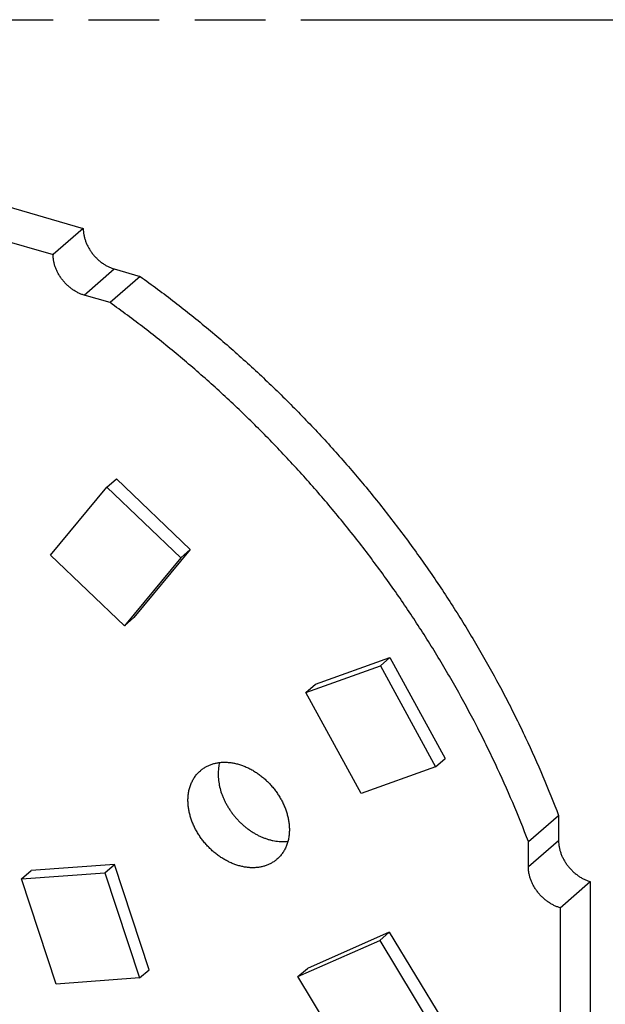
# Model space of a CAD drawing. Header units: millimetres. Extents: x 0 to 210, y 0 to 297.
# Tile 7 of 9: x 104 to 120, y 231 to 258. Entities that reach past the tile are written whole.
import ezdxf

# ---------------------------------------------------------------- set-up
doc = ezdxf.new("R2010")
doc.units = ezdxf.units.MM
doc.header["$LTSCALE"] = 19.36
doc.linetypes.add('PHANTOM', pattern=[0.8, 0.45, -0.05, 0.1, -0.05, 0.1, -0.05])
doc.layers.get('0').update_dxf_attribs({"linetype": 'CONTINUOUS'})
doc.layers.add('DEFAULT_3', color=7, linetype='PHANTOM')

msp = doc.modelspace()

# ---------------------------------------------------------------- linework, layer by layer
at = {"color": 7, "linetype": 'Continuous'}
for p, q in [((92.274, 255.9756), (106.1304, 251.9756)), ((91.449, 255.2611), (105.3054, 251.2611)), ((106.1304, 251.9756), (105.3054, 251.2611)), ((106.1503, 250.1512), (106.9753, 250.8657)), ((106.9753, 250.8657), (107.6874, 250.6601)), ((107.6874, 250.6601), (106.8624, 249.9456)), ((106.8624, 249.9456), (106.1503, 250.1512)), ((106.7769, 244.9003), (107.0369, 245.1255)), ((107.0369, 245.1255), (109.0534, 243.1966)), ((105.2377, 243.0401), (106.7769, 244.9003)), ((106.7769, 244.9003), (108.7934, 242.9714)), ((109.0534, 243.1966), (107.5142, 241.3363)), ((109.0534, 243.1966), (108.7934, 242.9714)), ((107.2542, 241.1112), (105.2377, 243.0401)), ((108.7934, 242.9714), (107.2542, 241.1112)), ((107.2542, 241.1112), (107.5142, 241.3363)), ((112.4756, 239.5124), (114.5092, 240.246)), ((114.5092, 240.246), (114.2492, 240.0208)), ((114.5092, 240.246), (116.0186, 237.4861)), ((112.2156, 239.2872), (114.2492, 240.0208)), ((114.2492, 240.0208), (115.7586, 237.2609)), ((112.2156, 239.2872), (112.4756, 239.5124)), ((113.7249, 236.5273), (112.2156, 239.2872)), ((115.7586, 237.2609), (116.0186, 237.4861)), ((115.7586, 237.2609), (113.7249, 236.5273)), ((118.2957, 235.2118), (119.1207, 235.9263)), ((119.1207, 235.9263), (119.1207, 235.2352)), ((118.2957, 234.5208), (118.2957, 235.2118)), ((106.982, 234.5881), (104.7025, 234.4192)), ((106.722, 234.3629), (106.982, 234.5881)), ((107.927, 231.7101), (106.982, 234.5881)), ((104.4425, 234.194), (104.7025, 234.4192)), ((104.4425, 234.194), (106.722, 234.3629)), ((105.3875, 231.3161), (104.4425, 234.194)), ((106.722, 234.3629), (107.667, 231.485)), ((119.1618, 233.4047), (119.9868, 234.1192)), ((119.9868, 234.1192), (119.9868, 220.2628)), ((119.1618, 233.4047), (119.1618, 219.5483)), ((114.4938, 232.7386), (112.2581, 231.7465)), ((114.2338, 232.5135), (114.4938, 232.7386)), ((114.4938, 232.7386), (115.9267, 230.3688)), ((111.9981, 231.5213), (114.2338, 232.5135)), ((114.2338, 232.5135), (115.6667, 230.1436)), ((111.9981, 231.5213), (112.2581, 231.7465)), ((107.667, 231.485), (105.3875, 231.3161)), ((107.667, 231.485), (107.927, 231.7101)), ((113.4309, 229.1514), (111.9981, 231.5213))]:
    msp.add_line(p, q, dxfattribs=at)
at = {"color": 9, "linetype": 'Continuous'}
msp.add_line((119.1207, 235.2352), (118.2957, 234.5208), dxfattribs=at)
at = {"color": 7, "linetype": 'Continuous'}
for centre, radius, start, end in [((106.9805, 251.9651), 0.8502, 179.29021, 180.00095), ((106.157, 251.2506), 0.8517, 179.29084, 180.00032)]:
    msp.add_arc(centre, radius, start, end, dxfattribs=at)
for points, knots in [([(106.1303, 251.9651), (106.1303, 251.9369), (106.1324, 251.8943), (106.1391, 251.8376), (106.1486, 251.7798), (106.1655, 251.7072), (106.1935, 251.6206), (106.2289, 251.535), (106.2714, 251.4512), (106.3207, 251.3698), (106.3763, 251.2918), (106.4376, 251.2178), (106.5041, 251.1485), (106.5752, 251.0846), (106.6501, 251.0266), (106.7282, 250.9752), (106.8088, 250.9308), (106.891, 250.8938), (106.9472, 250.8741), (106.9753, 250.8657)], [0, 0, 0, 0, 0.0572602, 0.0864854, 0.1160914, 0.1763807, 0.2380116, 0.3008121, 0.3645764, 0.4290722, 0.4940477, 0.5592387, 0.6243754, 0.6891894, 0.7534208, 0.8168246, 0.8791784, 0.940289, 1, 1, 1, 1]), ([(106.1503, 250.1512), (106.1222, 250.1597), (106.066, 250.1794), (105.9838, 250.2163), (105.9032, 250.2607), (105.8251, 250.3122), (105.7502, 250.3701), (105.6791, 250.434), (105.6126, 250.5033), (105.5513, 250.5773), (105.4957, 250.6554), (105.4464, 250.7367), (105.4039, 250.8206), (105.3685, 250.9062), (105.3405, 250.9927), (105.3236, 251.0654), (105.3141, 251.1232), (105.3074, 251.1799), (105.3053, 251.2224), (105.3053, 251.2506)], [0, 0, 0, 0, 0.059711, 0.1208216, 0.1831754, 0.2465792, 0.3108106, 0.3756246, 0.4407613, 0.5059523, 0.5709278, 0.6354236, 0.6991879, 0.7619884, 0.8236193, 0.8839086, 0.9135146, 0.9427398, 1, 1, 1, 1]), ([(107.6874, 250.6601), (108.006, 250.4324), (108.6363, 249.9639), (109.403, 249.3487), (110.0047, 248.8381), (110.5993, 248.3146), (111.1806, 247.7741), (111.7476, 247.2174), (112.3057, 246.6494), (112.9845, 245.9203), (113.7673, 245.0165), (114.5168, 244.0857), (115.2313, 243.1301), (115.9091, 242.1516), (116.4427, 241.3183), (116.8499, 240.6423), (117.2426, 239.9623), (117.6154, 239.2735), (117.9675, 238.5767), (118.3042, 237.8783), (118.6978, 236.9985), (118.9849, 236.2845), (119.1207, 235.9263)], [0, 0, 0, 0, 0.0621062, 0.1245496, 0.155881, 0.1872746, 0.2502158, 0.2817506, 0.3133168, 0.3765101, 0.4397351, 0.5029286, 0.5660275, 0.6289693, 0.6916925, 0.7229546, 0.7541396, 0.816247, 0.847158, 0.8779638, 0.9392308, 1, 1, 1, 1]), ([(118.2957, 235.2118), (118.1599, 235.57), (117.8728, 236.284), (117.4792, 237.1638), (117.1425, 237.8623), (116.7904, 238.559), (116.4176, 239.2478), (116.0249, 239.9278), (115.6177, 240.6038), (115.0841, 241.4372), (114.4063, 242.4156), (113.6918, 243.3713), (112.9423, 244.3021), (112.1595, 245.2058), (111.4807, 245.935), (110.9226, 246.5029), (110.3556, 247.0596), (109.7743, 247.6001), (109.1797, 248.1236), (108.578, 248.6342), (107.8113, 249.2494), (107.181, 249.718), (106.8624, 249.9456)], [0, 0, 0, 0, 0.0607692, 0.1220362, 0.152842, 0.183753, 0.2458604, 0.2770454, 0.3083075, 0.3710307, 0.4339725, 0.4970714, 0.5602649, 0.6234899, 0.6866832, 0.7182494, 0.7497842, 0.8127254, 0.844119, 0.8754504, 0.9378938, 1, 1, 1, 1]), ([(108.9915, 236.3406), (108.9915, 236.3611), (108.9924, 236.4018), (108.9965, 236.4623), (109.0034, 236.5217), (109.013, 236.5801), (109.0253, 236.6371), (109.0403, 236.6928), (109.058, 236.7469), (109.0783, 236.7995), (109.1012, 236.8504), (109.1266, 236.8994), (109.1545, 236.9466), (109.1849, 236.9917), (109.2176, 237.0347), (109.2526, 237.0756), (109.2899, 237.1142), (109.3162, 237.1384), (109.3297, 237.1501)], [0, 0, 0, 0, 0.0678485, 0.1348215, 0.2009298, 0.2661916, 0.3306328, 0.3942868, 0.4571947, 0.5194051, 0.580974, 0.6419641, 0.7024449, 0.7624915, 0.8221841, 0.8816075, 0.9408494, 1, 1, 1, 1]), ([(109.3297, 237.1501), (109.3412, 237.16), (109.3647, 237.1793), (109.4013, 237.2065), (109.4393, 237.2318), (109.4787, 237.2553), (109.5194, 237.2769), (109.5614, 237.2966), (109.6045, 237.3143), (109.6487, 237.33), (109.6939, 237.3437), (109.7402, 237.3554), (109.7873, 237.3651), (109.8353, 237.3727), (109.8841, 237.3783), (109.9504, 237.3829), (110.035, 237.3835), (110.1379, 237.3759), (110.2421, 237.36), (110.3471, 237.336), (110.4522, 237.3039), (110.5569, 237.264), (110.6605, 237.2166), (110.7625, 237.1618), (110.8623, 237.1), (110.9592, 237.0315), (111.0529, 236.9568), (111.1426, 236.8763), (111.228, 236.7904), (111.3085, 236.6996), (111.3836, 236.6044), (111.453, 236.5055), (111.5162, 236.4033), (111.5728, 236.2984), (111.6226, 236.1915), (111.6652, 236.0831), (111.7005, 235.974), (111.7281, 235.8646), (111.748, 235.7556), (111.7601, 235.6477), (111.7628, 235.576), (111.7628, 235.5406)], [0, 0, 0, 0, 0.0129521, 0.0259187, 0.0389141, 0.0519523, 0.0650472, 0.0782118, 0.0914587, 0.1047999, 0.1182465, 0.1318086, 0.1454956, 0.1593159, 0.1732768, 0.1873847, 0.2160557, 0.2453656, 0.2753285, 0.3059431, 0.3371937, 0.3690512, 0.4014747, 0.4344128, 0.4678047, 0.5015819, 0.5356695, 0.5699876, 0.6044527, 0.6389788, 0.6734791, 0.7078673, 0.7420586, 0.7759715, 0.8095289, 0.8426595, 0.8752993, 0.9073928, 0.9388947, 0.9697708, 1, 1, 1, 1]), ([(109.8568, 237.3751), (109.8501, 237.3497), (109.8412, 237.3111), (109.8321, 237.2589), (109.8245, 237.2056), (109.8182, 237.1376), (109.8165, 237.0828), (109.8165, 237.0551)], [0, 0, 0, 0, 0.2435333, 0.3668801, 0.491302, 0.7434122, 1, 1, 1, 1]), ([(109.8165, 237.0551), (109.8165, 237.0266), (109.8183, 236.9692), (109.8261, 236.8826), (109.839, 236.7951), (109.8632, 236.6771), (109.8974, 236.5595), (109.9408, 236.4435), (109.9783, 236.3568), (110.0204, 236.2712), (110.0668, 236.187), (110.1175, 236.1045), (110.1722, 236.0242), (110.2308, 235.9461), (110.293, 235.8707), (110.3586, 235.7983), (110.4273, 235.729), (110.4989, 235.6632), (110.5732, 235.601), (110.6498, 235.5429), (110.7284, 235.4888), (110.8088, 235.4391), (110.8907, 235.3939), (110.9738, 235.3535), (111.0577, 235.3179), (111.1421, 235.2872), (111.2268, 235.2617), (111.3114, 235.2414), (111.3956, 235.2263), (111.4791, 235.2166), (111.5616, 235.2122), (111.6427, 235.2133), (111.6962, 235.2176), (111.7225, 235.2207)], [0, 0, 0, 0, 0.0291209, 0.0587471, 0.0888677, 0.119465, 0.1819687, 0.2138325, 0.246047, 0.2785694, 0.3113538, 0.3443513, 0.3775109, 0.4107799, 0.4441046, 0.4774304, 0.5107032, 0.5438691, 0.5768753, 0.6096706, 0.6422063, 0.674436, 0.706317, 0.7378101, 0.768881, 0.7994999, 0.829643, 0.8592923, 0.8884368, 0.9170723, 0.9452023, 0.9728383, 1, 1, 1, 1]), ([(111.4246, 234.7311), (111.4131, 234.7212), (111.3897, 234.7019), (111.353, 234.6747), (111.315, 234.6494), (111.2756, 234.6259), (111.2349, 234.6043), (111.193, 234.5847), (111.1499, 234.567), (111.1057, 234.5512), (111.0604, 234.5375), (111.0142, 234.5258), (110.967, 234.5162), (110.919, 234.5085), (110.8702, 234.503), (110.8039, 234.4983), (110.7193, 234.4977), (110.6165, 234.5054), (110.5122, 234.5213), (110.4073, 234.5453), (110.3022, 234.5773), (110.1975, 234.6172), (110.0939, 234.6647), (109.9919, 234.7195), (109.8921, 234.7813), (109.7951, 234.8497), (109.7015, 234.9244), (109.6117, 235.005), (109.5263, 235.0909), (109.4459, 235.1817), (109.3707, 235.2768), (109.3014, 235.3758), (109.2382, 235.478), (109.1815, 235.5828), (109.1317, 235.6897), (109.0891, 235.7981), (109.0538, 235.9073), (109.0262, 236.0167), (109.0063, 236.1257), (108.9943, 236.2336), (108.9915, 236.3052), (108.9915, 236.3406)], [0, 0, 0, 0, 0.0129521, 0.0259187, 0.0389141, 0.0519523, 0.0650472, 0.0782118, 0.0914587, 0.1047999, 0.1182465, 0.1318086, 0.1454956, 0.1593159, 0.1732768, 0.1873847, 0.2160557, 0.2453656, 0.2753285, 0.3059431, 0.3371937, 0.3690512, 0.4014747, 0.4344128, 0.4678047, 0.5015819, 0.5356695, 0.5699876, 0.6044527, 0.6389788, 0.6734791, 0.7078673, 0.7420586, 0.7759715, 0.8095289, 0.8426595, 0.8752993, 0.9073928, 0.9388947, 0.9697708, 1, 1, 1, 1]), ([(111.7628, 235.5406), (111.7628, 235.5202), (111.7619, 235.4795), (111.7578, 235.419), (111.7509, 235.3595), (111.7413, 235.3012), (111.729, 235.2442), (111.714, 235.1885), (111.6963, 235.1343), (111.6761, 235.0818), (111.6532, 235.0309), (111.6277, 234.9818), (111.5998, 234.9347), (111.5695, 234.8896), (111.5367, 234.8465), (111.5017, 234.8056), (111.4644, 234.767), (111.4381, 234.7428), (111.4246, 234.7311)], [0, 0, 0, 0, 0.0678485, 0.1348215, 0.2009298, 0.2661916, 0.3306328, 0.3942868, 0.4571947, 0.5194051, 0.580974, 0.6419641, 0.7024449, 0.7624915, 0.8221841, 0.8816075, 0.9408494, 1, 1, 1, 1]), ([(119.1207, 235.2352), (119.1207, 235.2065), (119.1229, 235.1631), (119.1298, 235.1052), (119.1396, 235.0462), (119.157, 234.9721), (119.1857, 234.8838), (119.2221, 234.7965), (119.2658, 234.711), (119.3165, 234.6282), (119.3735, 234.5488), (119.4365, 234.4736), (119.5047, 234.4033), (119.5775, 234.3386), (119.6543, 234.28), (119.7343, 234.2283), (119.8033, 234.191), (119.8594, 234.165), (119.9153, 234.142), (119.9581, 234.1275), (119.9868, 234.1192)], [0, 0, 0, 0, 0.0572917, 0.0865376, 0.1161672, 0.176511, 0.2382041, 0.3010703, 0.3648996, 0.4294549, 0.4944793, 0.5597038, 0.6248542, 0.689658, 0.7538521, 0.8171892, 0.8794461, 0.9101144, 0.9404434, 1, 1, 1, 1]), ([(119.1618, 233.4047), (119.1331, 233.413), (119.0903, 233.4275), (119.0344, 233.4506), (118.9783, 233.4765), (118.9093, 233.5138), (118.8293, 233.5656), (118.7525, 233.6241), (118.6797, 233.6888), (118.6115, 233.7591), (118.5485, 233.8343), (118.4915, 233.9137), (118.4408, 233.9966), (118.3971, 234.082), (118.3607, 234.1693), (118.332, 234.2576), (118.3146, 234.3317), (118.3048, 234.3907), (118.2979, 234.4486), (118.2957, 234.492), (118.2957, 234.5207)], [0, 0, 0, 0, 0.0595566, 0.0898856, 0.1205539, 0.1828108, 0.2461479, 0.310342, 0.3751458, 0.4402962, 0.5055207, 0.5705451, 0.6351004, 0.6989297, 0.7617959, 0.823489, 0.8838328, 0.9134624, 0.9427083, 1, 1, 1, 1])]:
    msp.add_open_spline(points, degree=3, knots=knots, dxfattribs=at)
at = {"layer": 'DEFAULT_3', "color": 91, "linetype": 'PHANTOM', "true_color": 0x80ff80}
msp.add_line((50.1286, 257.68), (150.1286, 257.68), dxfattribs=at)

doc.saveas('drawing.dxf')
